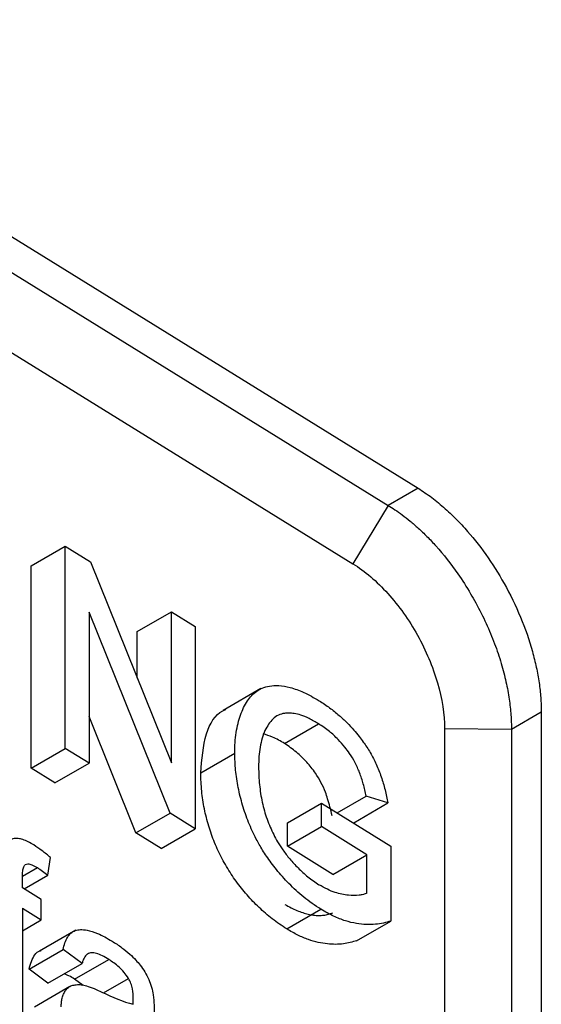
# Model space of a CAD drawing. Header units: millimetres. Extents: x 156812 to 157936, y 112087 to 113571.
# Tile 87 of 204: x 157900 to 157909, y 112353 to 112369. Entities that reach past the tile are written whole.
import ezdxf

# ---------------------------------------------------------------- set-up
doc = ezdxf.new("R2010")
doc.units = ezdxf.units.MM

msp = doc.modelspace()

# ---------------------------------------------------------------- linework, layer by layer
at = {"color": 7, "linetype": 'Continuous', "lineweight": 25}
for p, q in [((157869.856, 112383.918), (157906.684, 112361.119)), ((157906.684, 112361.119), (157906.189, 112360.833)), ((157906.189, 112360.833), (157905.604, 112359.865)), ((157900.265, 112359.83), (157900.831, 112360.157)), ((157900.831, 112356.802), (157900.831, 112360.157)), ((157900.831, 112360.157), (157901.249, 112359.898)), ((157900.265, 112356.475), (157900.265, 112359.83)), ((157901.249, 112359.898), (157902.592, 112356.563)), ((157902.57, 112355.725), (157901.226, 112359.061)), ((157901.226, 112359.061), (157901.226, 112356.557)), ((157902.026, 112358.74), (157902.592, 112359.066)), ((157902.592, 112356.563), (157902.592, 112359.066)), ((157902.592, 112359.066), (157902.988, 112358.822)), ((157902.026, 112357.968), (157902.026, 112358.74)), ((157902.988, 112358.822), (157902.988, 112355.466)), ((157904.075, 112357.794), (157903.451, 112357.433)), ((157908.73, 112357.402), (157908.235, 112357.117)), ((157908.73, 112357.402), (157908.73, 112341.072)), ((157902.004, 112355.398), (157901.226, 112357.329)), ((157904.469, 112356.883), (157905.035, 112357.21)), ((157908.235, 112357.117), (157907.124, 112357.128)), ((157908.235, 112357.117), (157908.235, 112340.786)), ((157900.265, 112356.475), (157900.831, 112356.802)), ((157901.226, 112356.557), (157900.831, 112356.802)), ((157903.078, 112356.395), (157903.644, 112356.722)), ((157900.66, 112356.23), (157901.226, 112356.557)), ((157900.66, 112356.23), (157900.265, 112356.475)), ((157904.516, 112355.564), (157905.082, 112355.891)), ((157905.082, 112355.503), (157905.082, 112355.891)), ((157905.082, 112355.891), (157906.232, 112355.178)), ((157905.34, 112355.731), (157905.825, 112356.011)), ((157905.62, 112355.569), (157906.186, 112355.896)), ((157906.186, 112355.896), (157905.825, 112356.011)), ((157902.004, 112355.398), (157902.57, 112355.725)), ((157902.988, 112355.466), (157902.57, 112355.725)), ((157904.516, 112355.177), (157904.516, 112355.564)), ((157902.422, 112355.139), (157902.004, 112355.398)), ((157902.422, 112355.139), (157902.988, 112355.466)), ((157904.516, 112355.177), (157905.082, 112355.503)), ((157905.837, 112355.036), (157905.082, 112355.503)), ((157905.271, 112354.709), (157904.516, 112355.177)), ((157906.232, 112355.178), (157906.232, 112353.937)), ((157900.544, 112354.696), (157900.588, 112354.989)), ((157905.271, 112354.709), (157905.837, 112355.036)), ((157905.837, 112354.4), (157905.837, 112355.036)), ((157900.12, 112354.681), (157900.368, 112354.824)), ((157900.119, 112354.489), (157900.119, 112354.67)), ((157900.15, 112354.469), (157900.544, 112354.696)), ((157900.433, 112354.294), (157900.119, 112354.489)), ((157900.433, 112353.955), (157900.433, 112354.294)), ((157900.119, 112354.15), (157900.433, 112353.955)), ((157900.119, 112354.15), (157900.119, 112352.343)), ((157904.507, 112353.805), (157905.073, 112354.132)), ((157900.119, 112353.774), (157900.433, 112353.955)), ((157905.666, 112353.61), (157906.232, 112353.937)), ((157901.005, 112353.784), (157900.402, 112353.437)), ((157900.23, 112353.141), (157900.796, 112353.467)), ((157901.11, 112353.235), (157900.796, 112353.467)), ((157900.986, 112352.974), (157901.552, 112353.3)), ((157901.212, 112353.396), (157901.207, 112353.393)), ((157900.544, 112352.908), (157900.23, 112353.141)), ((157900.544, 112352.908), (157901.11, 112353.235)), ((157901.127, 112352.868), (157900.986, 112352.974)), ((157901.467, 112352.747), (157901.879, 112352.985)), ((157900.908, 112352.849), (157900.32, 112352.51))]:
    msp.add_line(p, q, dxfattribs=at)
at = {"color": 7, "linetype": 'Continuous', "lineweight": 25, "flags": 128}
for points in [[(157869.361, 112383.632), (157889.985, 112370.865), (157906.189, 112360.833)], [(157868.776, 112382.664), (157889.4, 112369.896), (157905.604, 112359.865)], [(157907.124, 112357.128), (157907.124, 112347.983), (157907.124, 112340.797)]]:
    msp.add_lwpolyline(points, dxfattribs=at)
at = {"color": 7, "linetype": 'Continuous', "lineweight": 25}
for points, knots in [([(157906.684, 112361.119), (157906.722, 112361.094), (157906.799, 112361.046), (157906.912, 112360.964), (157907.025, 112360.875), (157907.136, 112360.78), (157907.246, 112360.678), (157907.355, 112360.569), (157907.549, 112360.362), (157907.815, 112360.029), (157908.13, 112359.53), (157908.397, 112358.983), (157908.56, 112358.51), (157908.65, 112358.147), (157908.696, 112357.89), (157908.725, 112357.641), (157908.728, 112357.482), (157908.73, 112357.402)], [0, 0, 0, 0, 0.0357645, 0.0712606, 0.1065987, 0.1418905, 0.1772481, 0.2127831, 0.2486055, 0.3702618, 0.4921443, 0.6240742, 0.7562449, 0.8174216, 0.8780621, 0.938733, 1, 1, 1, 1]), ([(157906.189, 112360.833), (157906.227, 112360.81), (157906.305, 112360.761), (157906.426, 112360.674), (157906.556, 112360.573), (157906.693, 112360.454), (157906.836, 112360.316), (157907.062, 112360.077), (157907.311, 112359.762), (157907.522, 112359.432), (157907.679, 112359.156), (157907.817, 112358.879), (157907.957, 112358.543), (157908.067, 112358.217), (157908.147, 112357.908), (157908.199, 112357.621), (157908.23, 112357.357), (157908.233, 112357.195), (157908.235, 112357.117)], [0, 0, 0, 0, 0.034778, 0.072312, 0.112693, 0.155993, 0.202264, 0.251525, 0.380166, 0.464385, 0.501901, 0.582675, 0.66088, 0.736012, 0.80769, 0.87566, 0.939778, 1, 1, 1, 1]), ([(157905.604, 112359.865), (157905.802, 112359.743), (157906, 112359.574), (157906.366, 112359.169), (157906.534, 112358.933), (157906.816, 112358.427), (157906.93, 112358.157), (157907.083, 112357.626), (157907.124, 112357.365), (157907.124, 112357.128)], [0, 0, 0, 0, 0.25, 0.25, 0.5, 0.5, 0.75, 0.75, 1, 1, 1, 1]), ([(157903.644, 112356.722), (157903.645, 112356.781), (157903.647, 112356.899), (157903.666, 112357.064), (157903.696, 112357.217), (157903.737, 112357.356), (157903.789, 112357.481), (157903.851, 112357.591), (157903.924, 112357.683), (157904.006, 112357.755), (157904.103, 112357.811), (157904.224, 112357.842), (157904.379, 112357.849), (157904.57, 112357.816), (157904.795, 112357.736), (157904.957, 112357.642), (157905.043, 112357.593)], [0, 0, 0, 0, 0.0662642, 0.13141, 0.1955223, 0.2586079, 0.320556, 0.3813083, 0.4409639, 0.4996998, 0.5540759, 0.6204442, 0.6979334, 0.7868854, 0.8876457, 1, 1, 1, 1]), ([(157905.043, 112357.593), (157905.101, 112357.555), (157905.212, 112357.482), (157905.368, 112357.357), (157905.501, 112357.233), (157905.613, 112357.114), (157905.702, 112357.007), (157905.795, 112356.884), (157905.896, 112356.732), (157905.995, 112356.536), (157906.077, 112356.328), (157906.142, 112356.112), (157906.171, 112355.969), (157906.186, 112355.896)], [0, 0, 0, 0, 0.114218, 0.216011, 0.305432, 0.382371, 0.446802, 0.498838, 0.592408, 0.689034, 0.789364, 0.893018, 1, 1, 1, 1]), ([(157903.078, 112356.395), (157903.097, 112356.621), (157903.132, 112357.049), (157903.325, 112357.381), (157903.477, 112357.441), (157903.494, 112357.448)], [0, 0, 0, 0, 0.499428, 0.944707, 1, 1, 1, 1]), ([(157905.035, 112357.21), (157904.982, 112357.241), (157904.883, 112357.299), (157904.747, 112357.355), (157904.634, 112357.382), (157904.544, 112357.389), (157904.417, 112357.382), (157904.264, 112357.309), (157904.184, 112357.17), (157904.144, 112357.099)], [0, 0, 0, 0, 0.141614, 0.265284, 0.37087, 0.458754, 0.528896, 0.761676, 1, 1, 1, 1]), ([(157905.825, 112356.011), (157905.81, 112356.078), (157905.781, 112356.206), (157905.719, 112356.395), (157905.644, 112356.567), (157905.557, 112356.708), (157905.462, 112356.835), (157905.35, 112356.961), (157905.205, 112357.097), (157905.095, 112357.17), (157905.035, 112357.21)], [0, 0, 0, 0, 0.139828, 0.269404, 0.388664, 0.496567, 0.582393, 0.695207, 0.834326, 1, 1, 1, 1]), ([(157904.144, 112357.099), (157904.127, 112357.057), (157904.095, 112356.971), (157904.063, 112356.824), (157904.043, 112356.666), (157904.04, 112356.552), (157904.039, 112356.494)], [0, 0, 0, 0, 0.245151, 0.493538, 0.745146, 1, 1, 1, 1]), ([(157904.469, 112356.883), (157904.403, 112356.921), (157904.284, 112356.99), (157904.167, 112357.027), (157904.116, 112357.043)], [0, 0, 0, 0, 0.552086, 1, 1, 1, 1]), ([(157905.258, 112355.684), (157905.247, 112355.734), (157905.225, 112355.827), (157905.188, 112355.957), (157905.143, 112356.092), (157905.078, 112356.238), (157904.974, 112356.41), (157904.836, 112356.582), (157904.661, 112356.75), (157904.536, 112356.837), (157904.469, 112356.883)], [0, 0, 0, 0, 0.104353, 0.194052, 0.269599, 0.383814, 0.496763, 0.649671, 0.81523, 1, 1, 1, 1]), ([(157905.073, 112354.132), (157905.025, 112354.164), (157904.929, 112354.225), (157904.791, 112354.331), (157904.663, 112354.442), (157904.544, 112354.556), (157904.436, 112354.671), (157904.338, 112354.786), (157904.251, 112354.898), (157904.174, 112355.007), (157904.108, 112355.11), (157904.051, 112355.206), (157903.967, 112355.357), (157903.867, 112355.574), (157903.768, 112355.863), (157903.696, 112356.154), (157903.651, 112356.445), (157903.646, 112356.629), (157903.644, 112356.722)], [0, 0, 0, 0, 0.0645397, 0.1254956, 0.1830377, 0.2372913, 0.288109, 0.3354365, 0.3792832, 0.4196944, 0.4567152, 0.4903275, 0.5205108, 0.6118357, 0.7054079, 0.801311, 0.8995149, 1, 1, 1, 1]), ([(157904.507, 112353.805), (157904.467, 112353.832), (157904.386, 112353.885), (157904.268, 112353.972), (157904.155, 112354.064), (157904.048, 112354.16), (157903.945, 112354.262), (157903.847, 112354.368), (157903.754, 112354.479), (157903.666, 112354.595), (157903.584, 112354.715), (157903.506, 112354.841), (157903.41, 112355.013), (157903.304, 112355.238), (157903.205, 112355.518), (157903.134, 112355.805), (157903.089, 112356.102), (157903.082, 112356.295), (157903.078, 112356.395)], [0, 0, 0, 0, 0.053984, 0.105964, 0.156124, 0.20467, 0.251827, 0.297843, 0.342983, 0.387529, 0.431773, 0.476014, 0.52055, 0.60909, 0.699008, 0.79275, 0.892479, 1, 1, 1, 1]), ([(157904.039, 112356.494), (157904.04, 112356.445), (157904.041, 112356.349), (157904.053, 112356.201), (157904.071, 112356.055), (157904.098, 112355.91), (157904.133, 112355.769), (157904.177, 112355.631), (157904.229, 112355.498), (157904.288, 112355.371), (157904.358, 112355.243), (157904.446, 112355.107), (157904.56, 112354.96), (157904.699, 112354.81), (157904.861, 112354.66), (157904.979, 112354.581), (157905.04, 112354.54)], [0, 0, 0, 0, 0.071672, 0.141059, 0.208134, 0.27292, 0.335319, 0.395437, 0.453493, 0.509238, 0.563963, 0.629314, 0.705683, 0.793181, 0.89123, 1, 1, 1, 1]), ([(157900.31, 112355.199), (157900.247, 112355.234), (157900.159, 112355.285), (157900.05, 112355.309), (157899.972, 112355.308), (157899.893, 112355.275), (157899.856, 112355.218), (157899.838, 112355.188)], [0, 0, 0, 0, 0.326216, 0.4626881, 0.6013816, 0.7944661, 1, 1, 1, 1]), ([(157900.588, 112354.989), (157900.541, 112355.028), (157900.449, 112355.105), (157900.355, 112355.168), (157900.31, 112355.199)], [0, 0, 0, 0, 0.513384, 1, 1, 1, 1]), ([(157900.119, 112354.67), (157900.12, 112354.703), (157900.123, 112354.762), (157900.138, 112354.832), (157900.165, 112354.88), (157900.215, 112354.89), (157900.285, 112354.87), (157900.338, 112354.841), (157900.368, 112354.824)], [0, 0, 0, 0, 0.200511, 0.361596, 0.49054, 0.619483, 0.785324, 1, 1, 1, 1]), ([(157900.368, 112354.824), (157900.397, 112354.805), (157900.456, 112354.766), (157900.514, 112354.72), (157900.544, 112354.696)], [0, 0, 0, 0, 0.499972, 1, 1, 1, 1]), ([(157905.837, 112354.4), (157905.817, 112354.392), (157905.776, 112354.375), (157905.675, 112354.36), (157905.521, 112354.36), (157905.343, 112354.395), (157905.177, 112354.461), (157905.087, 112354.513), (157905.04, 112354.54)], [0, 0, 0, 0, 0.089014, 0.188337, 0.417531, 0.688328, 0.839004, 1, 1, 1, 1]), ([(157904.474, 112354.213), (157904.509, 112354.194), (157904.576, 112354.156), (157904.675, 112354.111), (157904.771, 112354.075), (157904.864, 112354.049), (157904.952, 112354.034), (157905.038, 112354.028), (157905.119, 112354.033), (157905.198, 112354.047), (157905.246, 112354.065), (157905.271, 112354.073)], [0, 0, 0, 0, 0.118693, 0.234076, 0.346705, 0.457176, 0.566121, 0.674201, 0.78209, 0.890466, 1, 1, 1, 1]), ([(157906.232, 112353.937), (157906.193, 112353.925), (157906.11, 112353.901), (157905.976, 112353.879), (157905.826, 112353.875), (157905.66, 112353.893), (157905.478, 112353.937), (157905.281, 112354.012), (157905.144, 112354.091), (157905.073, 112354.132)], [0, 0, 0, 0, 0.119117, 0.246153, 0.381135, 0.52398, 0.674694, 0.833402, 1, 1, 1, 1]), ([(157900.796, 112353.467), (157900.805, 112353.504), (157900.822, 112353.577), (157900.864, 112353.669), (157900.921, 112353.74), (157900.994, 112353.784), (157901.086, 112353.799), (157901.21, 112353.786), (157901.387, 112353.732), (157901.528, 112353.651), (157901.608, 112353.604)], [0, 0, 0, 0, 0.101666, 0.201773, 0.29986, 0.396329, 0.491641, 0.605114, 0.774384, 1, 1, 1, 1]), ([(157905.666, 112353.61), (157905.594, 112353.59), (157905.442, 112353.548), (157905.175, 112353.547), (157904.917, 112353.605), (157904.69, 112353.699), (157904.569, 112353.769), (157904.507, 112353.805)], [0, 0, 0, 0, 0.213678, 0.451551, 0.713453, 0.85371, 1, 1, 1, 1]), ([(157901.608, 112353.604), (157901.663, 112353.569), (157901.762, 112353.505), (157901.894, 112353.398), (157901.995, 112353.298), (157902.079, 112353.2), (157902.155, 112353.095), (157902.221, 112352.969), (157902.266, 112352.838), (157902.283, 112352.754), (157902.291, 112352.711)], [0, 0, 0, 0, 0.18891, 0.344255, 0.466156, 0.55502, 0.666023, 0.776407, 0.887978, 1, 1, 1, 1]), ([(157900.23, 112353.141), (157900.256, 112353.227), (157900.294, 112353.355), (157900.382, 112353.438), (157900.423, 112353.446), (157900.429, 112353.448)], [0, 0, 0, 0, 0.638962, 0.943891, 1, 1, 1, 1]), ([(157901.552, 112353.3), (157901.517, 112353.321), (157901.449, 112353.362), (157901.352, 112353.401), (157901.266, 112353.419), (157901.201, 112353.395), (157901.157, 112353.35), (157901.129, 112353.294), (157901.116, 112353.254), (157901.11, 112353.235)], [0, 0, 0, 0, 0.182534, 0.35193, 0.508356, 0.6497, 0.779529, 0.896568, 1, 1, 1, 1]), ([(157901.879, 112352.985), (157901.834, 112353.056), (157901.781, 112353.12), (157901.668, 112353.223), (157901.61, 112353.264), (157901.552, 112353.3)], [0, 0, 0, 0, 0.5, 0.5, 1, 1, 1, 1]), ([(157900.986, 112352.974), (157900.955, 112352.992), (157900.896, 112353.027), (157900.839, 112353.051), (157900.812, 112353.062)], [0, 0, 0, 0, 0.536883, 1, 1, 1, 1]), ([(157901.96, 112352.646), (157901.959, 112352.699), (157901.958, 112352.754), (157901.94, 112352.84), (157901.931, 112352.87), (157901.91, 112352.928), (157901.895, 112352.957), (157901.879, 112352.985)], [0, 0, 0, 0, 0.5, 0.5, 0.75, 0.75, 1, 1, 1, 1]), ([(157900.764, 112352.512), (157900.765, 112352.538), (157900.766, 112352.59), (157900.778, 112352.662), (157900.802, 112352.729), (157900.836, 112352.788), (157900.882, 112352.836), (157900.941, 112352.87), (157901.013, 112352.883), (157901.093, 112352.883), (157901.152, 112352.87), (157901.181, 112352.863)], [0, 0, 0, 0, 0.090725, 0.186532, 0.287503, 0.393419, 0.504561, 0.620726, 0.74199, 0.868505, 1, 1, 1, 1]), ([(157901.181, 112352.863), (157901.224, 112352.85), (157901.266, 112352.834), (157901.353, 112352.798), (157901.396, 112352.777), (157901.44, 112352.757)], [0, 0, 0, 0, 0.5, 0.5, 1, 1, 1, 1])]:
    msp.add_open_spline(points, degree=3, knots=knots, dxfattribs=at)
for points in [[(157901.44, 112352.757), (157901.615, 112352.676), (157901.791, 112352.595), (157901.958, 112352.559)], [(157901.958, 112352.559), (157901.959, 112352.588), (157901.96, 112352.617), (157901.96, 112352.646)], [(157902.291, 112352.711), (157902.306, 112352.596), (157902.306, 112352.488), (157902.306, 112352.38)]]:
    msp.add_open_spline(points, degree=3, dxfattribs=at)

doc.saveas('drawing.dxf')
